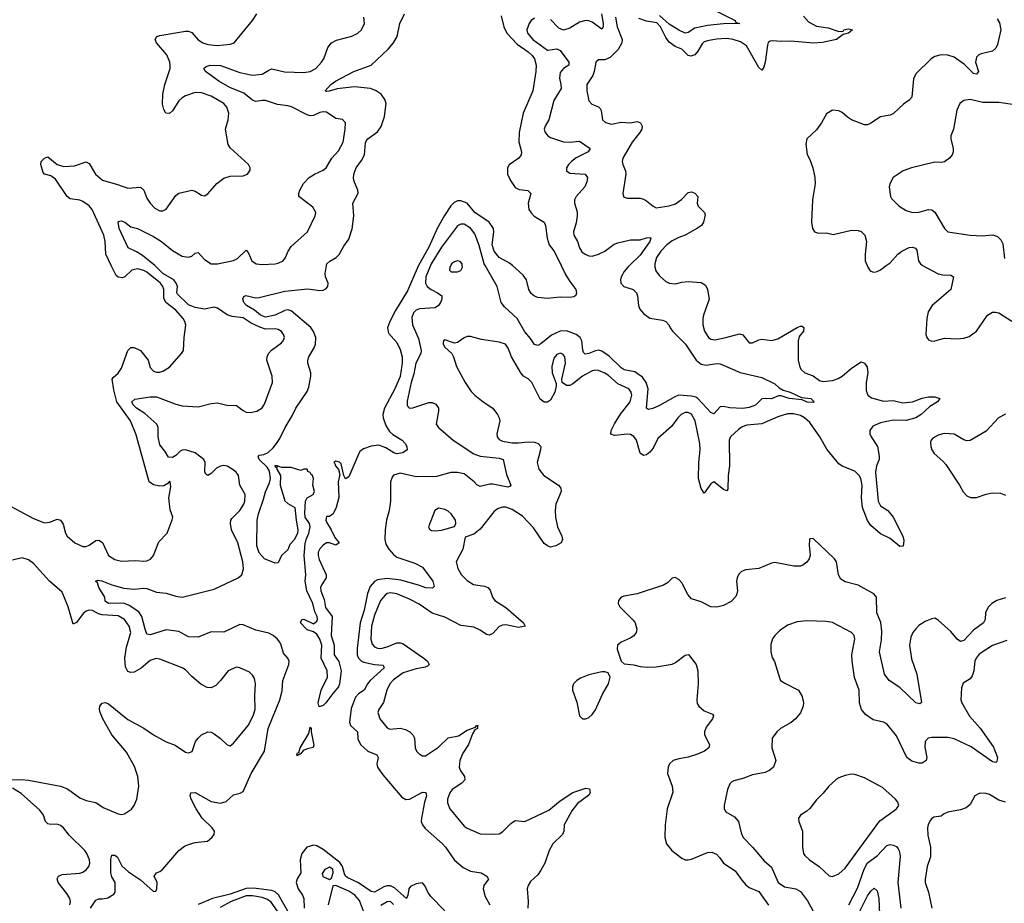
# Model space of a CAD drawing. Header units: inches. Extents: x 2143765 to 2212928, y 878963 to 1017374.
# Tile 165 of 256: x 2171475 to 2177623, y 946020 to 951534. Entities that reach past the tile are written whole.
import ezdxf

# ---------------------------------------------------------------- set-up
doc = ezdxf.new("R2010")
doc.units = ezdxf.units.IN
doc.header["$MEASUREMENT"] = 0
doc.layers.add('C1974', color=7, linetype='Continuous')
doc.layers.add('C1975', color=7, linetype='Continuous')

msp = doc.modelspace()

# ---------------------------------------------------------------- linework, layer by layer
at = {"layer": 'C1974', "color": 5}
for points, elevation in [([(2171390, 948513.4), (2171562, 948422), (2171630, 948393.8), (2171662.6, 948397.4), (2171710, 948417.3), (2171730, 948411.6), (2171746.6, 948386.6), (2171762, 948330), (2171771.5, 948311.5), (2171819.6, 948270), (2171870, 948246.8), (2171890, 948246.5), (2171910, 948255), (2171950, 948284.2), (2171970, 948286), (2171992.1, 948272.1), (2172030, 948189.2), (2172070, 948165.4), (2172110, 948155.4), (2172198.5, 948158.5), (2172250, 948155.3), (2172270, 948157), (2172292.9, 948167.1), (2172310.8, 948189.2), (2172344.7, 948275.3), (2172396.9, 948330), (2172427.5, 948412.5), (2172431.1, 948430), (2172415, 948475), (2172406.2, 948550), (2172418.2, 948618.2), (2172414.5, 948650), (2172410, 948654.5), (2172400, 948640), (2172374.4, 948625.6), (2172350, 948622.4), (2172310.9, 948630.9), (2172283.2, 948650), (2172202.9, 948942.9), (2172167.4, 949030), (2172081.2, 949150), (2172063.3, 949223.3), (2172053.5, 949290), (2172058.9, 949301.1), (2172090, 949329.1), (2172110, 949360.3), (2172149.8, 949470.2), (2172170, 949488.7), (2172190, 949489), (2172230.2, 949470), (2172276.9, 949410), (2172290, 949364), (2172310, 949341.6), (2172330, 949334.9), (2172350, 949334.9), (2172370, 949341.6), (2172410, 949366), (2172486, 949450), (2172498.7, 949470), (2172502.3, 949550), (2172511.8, 949628.2), (2172507, 949650), (2172495.5, 949670), (2172450, 949721.8), (2172388, 949770), (2172375.4, 949795.4), (2172374.5, 949850), (2172369.9, 949869.9), (2172355.2, 949890), (2172270, 949957.5), (2172250, 949969.4), (2172210, 949980.2), (2172176.5, 949970), (2172131.2, 949928.8), (2172116.9, 949923.1), (2172090, 949927.1), (2172077, 949937), (2172047.2, 950000)], 380), ([(2171917, 945990), (2171950, 946039.6), (2171970, 946048), (2171992.8, 946047.2), (2172026, 946054), (2172063.5, 946076.5), (2172071.1, 946090), (2172072.4, 946150), (2172050, 946185.6), (2172044.7, 946210), (2172044.8, 946295.2), (2172050, 946321), (2172070, 946320.7), (2172086.6, 946306.6), (2172114.1, 946254.1), (2172155.6, 946215.6), (2172230, 946166.9), (2172310, 946093.4), (2172324.7, 946095.3), (2172332, 946110), (2172334, 946150), (2172315.1, 946190), (2172329.3, 946210), (2172350, 946217.6), (2172370, 946233), (2172470, 946349.4), (2172504.5, 946375.5), (2172530, 946387), (2172570, 946398.5), (2172647.5, 946407.5), (2172675, 946430), (2172688.9, 946450), (2172690.8, 946470), (2172677.2, 946490), (2172615.4, 946550), (2172576.8, 946610), (2172546.9, 946670), (2172540.7, 946690), (2172544, 946710), (2172570, 946710.3), (2172670, 946654), (2172730, 946644.6), (2172764.5, 946655.5), (2172810, 946695.6), (2172852.1, 946707.9), (2172870, 946718), (2172919.8, 946830), (2173004.2, 946970), (2173027.4, 947110), (2173099.4, 947290), (2173113.6, 947346.4), (2173119.4, 947410), (2173156.1, 947510), (2173157.3, 947530), (2173150, 947549.3), (2173121.5, 947581.5), (2173108.8, 947630), (2173099.8, 947650), (2173082, 947670), (2173058, 947690), (2173030, 947704.7), (2172950, 947724.8), (2172870, 947757.7), (2172850, 947758.7), (2172750, 947711.9), (2172670, 947714.3), (2172590, 947679.6), (2172530, 947681.7), (2172470, 947715.6), (2172390, 947725.9), (2172290, 947695.4), (2172270, 947698.9), (2172257.8, 947730), (2172237.7, 947810), (2172218.3, 947838.3), (2172158, 947878), (2172130, 947889.9), (2172106.9, 947893.1), (2172029.2, 947890), (2172010, 947906), (2172006.2, 947930), (2171969.7, 947990), (2171960.2, 948020.2), (2171948, 948030), (2171964.2, 948035.8), (2171988.1, 948031.9), (2172050, 948006.3), (2172126.5, 947986.5), (2172190, 947979.4), (2172250, 947987.2), (2172270, 947984.2), (2172330, 947961.8), (2172390, 947954.7), (2172450, 947935.5), (2172490, 947930.2), (2172690, 947979.7), (2172839.3, 948050), (2172862, 948070), (2172872.5, 948107.5), (2172868.7, 948150), (2172837, 948270), (2172798.5, 948350), (2172790.8, 948390), (2172793.1, 948410), (2172799.3, 948420.7), (2172850, 948471.6), (2172874.8, 948510), (2172881.2, 948530), (2172882.3, 948570), (2172849.7, 948629.7), (2172841.1, 948690), (2172826.6, 948710), (2172803, 948730), (2172770, 948747.7), (2172750, 948751.6), (2172730, 948747.6), (2172704.8, 948735.2), (2172670, 948702), (2172649.4, 948689.4), (2172638.6, 948698.6), (2172632.1, 948712.1), (2172634, 948770), (2172625.6, 948790), (2172570, 948830.8), (2172510, 948849.4), (2172490, 948848.2), (2172477.7, 948842.3), (2172450, 948814.6), (2172430, 948802), (2172404.6, 948804.6), (2172382.3, 948842.3), (2172350, 948881.2), (2172339.8, 948930), (2172340.5, 948990), (2172330.6, 949010), (2172256.5, 949076.5), (2172205.5, 949110), (2172184.2, 949130), (2172175.4, 949150), (2172194.9, 949165.1), (2172290, 949180.5), (2172330, 949180.5), (2172450, 949134.4), (2172490, 949124.2), (2172590, 949118.2), (2172670, 949139.5), (2172710, 949142.1), (2172768.5, 949128.5), (2172830, 949127.1), (2172870, 949094.4), (2172890, 949085.2), (2172916.8, 949083.2), (2172956, 949090), (2172988.8, 949111.2), (2173004.8, 949135.2), (2173054.2, 949270), (2173052, 949310), (2173018.5, 949410), (2173019.7, 949430), (2173028.9, 949451.1), (2173047.8, 949472.2), (2173110, 949516.4), (2173121.3, 949530), (2173128, 949550), (2173122, 949570), (2173110, 949587.3), (2173090, 949599.8), (2173070, 949604.2), (2173010, 949603.4), (2172974.5, 949614.5), (2172920.5, 949640.5), (2172870, 949672.6), (2172802.5, 949682.5), (2172770, 949692.6), (2172710, 949732.9), (2172690, 949740.7), (2172630, 949728.4), (2172570, 949738.6), (2172530, 949755), (2172461.6, 949821.6), (2172457.4, 949830), (2172459.9, 949870), (2172453.2, 949890), (2172437.7, 949910), (2172369.1, 949949.1), (2172319.8, 949999.9)], 360), ([(2173966, 950000), (2173963.8, 949996.2), (2173897.5, 949842.5), (2173821.4, 949718.6), (2173786.1, 949650), (2173772.9, 949610), (2173778.1, 949578.1), (2173830, 949518.7), (2173850, 949476.4), (2173862.6, 949430), (2173862.5, 949390), (2173850, 949308.3), (2173818, 949230), (2173754.2, 949110), (2173742, 949070), (2173744, 949050), (2173761.8, 949001.7), (2173783.8, 948963.8), (2173805, 948945), (2173863, 948910), (2173882, 948890), (2173893.4, 948870), (2173894.8, 948850), (2173867.3, 948830), (2173830, 948825.6), (2173812.3, 948830), (2173761.3, 948861.3), (2173718, 948878), (2173670, 948871.7), (2173623.1, 948856.9), (2173600.2, 948839.8), (2173592.9, 948827.1), (2173530, 948680.9), (2173510, 948669.5), (2173498.4, 948690), (2173482, 948762), (2173473, 948773), (2173450, 948778.4), (2173437.3, 948770), (2173443.7, 948763.7), (2173446.5, 948750), (2173466.4, 948726.4), (2173475.3, 948695.3), (2173464.6, 948650), (2173468.2, 948551.8), (2173452.4, 948490), (2173433.1, 948450), (2173410, 948433.6), (2173390, 948433.6), (2173387.6, 948410), (2173390, 948397.3), (2173420.5, 948350), (2173443.4, 948303.4), (2173470.8, 948270), (2173450, 948255.3), (2173410, 948269.4), (2173390, 948269.5), (2173370, 948255.6), (2173350, 948231.1), (2173339.6, 948210), (2173338.1, 948190), (2173344.3, 948164.3), (2173388.5, 948070), (2173389.5, 948050), (2173361.6, 948010), (2173353.9, 947990), (2173355.1, 947970), (2173376.2, 947916.2), (2173385.5, 947865.5), (2173427.2, 947810), (2173420.9, 947690), (2173437.9, 947630), (2173438.2, 947570), (2173468.7, 947528.7), (2173483.6, 947470), (2173472.9, 947390), (2173466.2, 947370), (2173430, 947329.6), (2173387.9, 947270), (2173370, 947254), (2173344.9, 947244.9), (2173339.3, 947270), (2173358.5, 947350), (2173396.8, 947430), (2173395, 947470), (2173356.8, 947550), (2173361.7, 947630), (2173350, 947667.6), (2173330, 947699.7), (2173310, 947714.5), (2173270, 947726.6), (2173229.3, 947770.7), (2173238, 947790), (2173250, 947793.4), (2173310, 947763.8), (2173330, 947779.5), (2173334.3, 947790), (2173331.8, 947810), (2173317.9, 947837.9), (2173305.4, 947890), (2173267.2, 947970), (2173258.7, 948030), (2173262.7, 948070), (2173251.2, 948190), (2173257.4, 948262.6), (2173263.1, 948290), (2173281, 948330), (2173289.6, 948370), (2173285.6, 948390), (2173258.4, 948430), (2173255.6, 948455.6), (2173260.5, 948530), (2173270.7, 948549.3), (2173307.6, 948570), (2173315.7, 948590), (2173305.1, 948630), (2173309, 948670), (2173302.7, 948690), (2173295.1, 948695.1), (2173290, 948709), (2173275.3, 948715.3), (2173270, 948728.7), (2173250, 948728.7), (2173230, 948721.2), (2173170, 948739), (2173110, 948739.3), (2173090, 948748), (2173082, 948742), (2173086, 948750), (2173067.5, 948752.5), (2173070, 948744.7), (2173079.8, 948739.8), (2173081, 948730), (2173103.8, 948690), (2173102, 948630), (2173130, 948530.8), (2173150, 948514.4), (2173194, 948490), (2173201.3, 948410), (2173212.7, 948350), (2173210.5, 948330), (2173190.4, 948289.6), (2173161.6, 948258.4), (2173150, 948225.2), (2173110.3, 948189.7), (2173090, 948143.7), (2173070, 948142.4), (2173002.9, 948170), (2172970, 948207.6), (2172956.4, 948250), (2172958.7, 948410), (2172965.4, 948450), (2172998.5, 948541.5), (2173010, 948587.7), (2173036, 948644), (2173042, 948670), (2173036, 948716), (2173020.8, 948740.8), (2172969.6, 948790), (2172964, 948810), (2172970, 948816), (2173000.2, 948819.8), (2173027.2, 948832.8), (2173058, 948862), (2173079.3, 948890), (2173099.7, 948920.3), (2173132, 948990), (2173177.4, 949062.6), (2173200.5, 949110), (2173270, 949213.4), (2173279.8, 949240.2), (2173294, 949310), (2173293, 949330), (2173274.4, 949390), (2173274, 949410), (2173280.6, 949430), (2173314.1, 949485.9), (2173321.9, 949510), (2173323.5, 949550), (2173310, 949587.3), (2173293.1, 949613.1), (2173170, 949717.1), (2173150, 949723.7), (2173130, 949718.5), (2173070.3, 949690), (2173010, 949677.7), (2172979.3, 949690), (2172941.9, 949721.9), (2172892.3, 949750), (2172874, 949770), (2172869, 949791), (2172874, 949806), (2172887.6, 949812.4), (2172950, 949799), (2172970, 949800.2), (2173130, 949839.7), (2173273.6, 949853.6), (2173350, 949844.9), (2173370, 949846.9), (2173386.6, 949853.4), (2173399.6, 949870), (2173401.6, 949890), (2173385.1, 949930), (2173383.6, 949950), (2173391.9, 950000)], 340), ([(2174040.6, 950000), (2174010.7, 949930), (2174009.5, 949890), (2174019.8, 949870), (2174043.6, 949850), (2174084.2, 949830), (2174111.3, 949810), (2174112.1, 949790), (2174102.6, 949770), (2174090, 949749.8), (2174070, 949735.3), (2173970.8, 949729.2), (2173950, 949720.3), (2173935.2, 949704.8), (2173924, 949676), (2173927.4, 949630), (2173965.3, 949545.3), (2173982.9, 949470), (2173980.4, 949450), (2173948, 949390), (2173936.5, 949323.5), (2173919.8, 949270), (2173893.9, 949153.9), (2173894.6, 949130), (2173899.9, 949119.9), (2173910, 949110.4), (2173930, 949111.5), (2174030, 949144.9), (2174050, 949145.5), (2174074.4, 949134.4), (2174090.7, 949110), (2174090.8, 949090), (2174074.8, 949010), (2174090.7, 948990), (2174182, 948910), (2174310, 948825.3), (2174350, 948810.8), (2174470, 948797.2), (2174494, 948790), (2174515.2, 948695.2), (2174543, 948630), (2174538, 948622), (2174523.8, 948616.2), (2174430, 948635.1), (2174410, 948635.3), (2174350, 948620.9), (2174330, 948630.8), (2174313.3, 948650), (2174250, 948700.7), (2174210, 948708.4), (2174167.3, 948707.3), (2174077, 948683), (2174050, 948680.5), (2174010, 948684.1), (2173950, 948680.5), (2173850, 948703.1), (2173810, 948691.5), (2173800.3, 948679.7), (2173790.3, 948649.7), (2173791.1, 948530), (2173781.7, 948470), (2173765, 948410), (2173757.4, 948350), (2173756.3, 948290), (2173761.7, 948261.7), (2173780.1, 948230), (2173810, 948196.1), (2173830, 948180.4), (2173942.7, 948142.7), (2173990, 948118), (2174055.6, 948030), (2174063.5, 947996.5), (2174053.8, 947986.2), (2174011.4, 947988.6), (2173966, 948006), (2173855.6, 948035.6), (2173770, 948045.7), (2173710, 948038.7), (2173690, 948027.5), (2173664.1, 947995.9), (2173646, 947954), (2173626.1, 947850), (2173602.1, 947770), (2173581.8, 947610), (2173583.1, 947570), (2173591.6, 947550), (2173610, 947531.6), (2173624.3, 947524.3), (2173690, 947509.5), (2173744.9, 947504.9), (2173751.1, 947490), (2173663.7, 947410), (2173646.3, 947390), (2173626.5, 947350), (2173590, 947326.8), (2173572.8, 947307.1), (2173544.8, 947235.2), (2173535, 947150), (2173541.9, 947130), (2173583.8, 947090), (2173586.3, 947046.3), (2173603, 947010), (2173649.2, 946969.2), (2173706, 946946), (2173714.3, 946930), (2173705.3, 946890), (2173710.3, 946870), (2173742.2, 946822.2), (2173861.8, 946681.8), (2173887.2, 946667.2), (2173910, 946669.3), (2173990, 946713.1), (2174011.9, 946711.9), (2174015.2, 946690), (2174002.4, 946650), (2173983.5, 946550), (2173983, 946530), (2173989.5, 946510), (2174006.4, 946486.4), (2174115.7, 946390), (2174134.1, 946370), (2174189.6, 946289.6), (2174244.1, 946244.1), (2174290, 946220.2), (2174356, 946210), (2174392.7, 946190), (2174402, 946170), (2174374.4, 946130), (2174370.3, 946110), (2174382.1, 946062.1), (2174410.2, 946010)], 360), ([(2175440.6, 950000), (2175441, 949990), (2175447.2, 949967.2), (2175470, 949935.2), (2175510, 949899.6), (2175530, 949889.1), (2175570, 949886), (2175610, 949896.8), (2175650, 949900.1), (2175730, 949894), (2175757.2, 949877.2), (2175770.2, 949850), (2175780.2, 949790), (2175746, 949690), (2175741.3, 949670), (2175741.3, 949630), (2175751.7, 949590), (2175777.1, 949550), (2175790, 949540.3), (2175816.7, 949536.7), (2175885.2, 949550), (2175970, 949574), (2175990, 949567.4), (2176030, 949516.5), (2176050, 949517.3), (2176090, 949536.5), (2176110, 949540.2), (2176171.2, 949531.2), (2176210, 949541.4), (2176330, 949612.7), (2176350, 949622.4), (2176361.3, 949621.3), (2176372.4, 949612.4), (2176368.9, 949590), (2176342.6, 949557.4), (2176336, 949530), (2176337.2, 949410), (2176346.2, 949366.2), (2176355.3, 949350), (2176378, 949330), (2176430, 949311.2), (2176470, 949282.3), (2176490, 949276), (2176550, 949283.2), (2176585.2, 949294.8), (2176610.5, 949309.5), (2176670, 949359.1), (2176730, 949398.4), (2176750, 949390.5), (2176766.4, 949366.4), (2176771.3, 949330), (2176760.2, 949270), (2176760.4, 949220.4), (2176770.2, 949190.2), (2176794.4, 949174.4), (2176870, 949154.1), (2176930, 949157.1), (2176990, 949143.4), (2177050, 949150.1), (2177110, 949172.4), (2177150, 949180.4), (2177190, 949180.2), (2177221, 949170), (2177207, 949150), (2177159.3, 949120.7), (2177104.8, 949070), (2177070, 949049.6), (2177010, 949033.1), (2176930, 949034.6), (2176850, 949017.6), (2176803.4, 948996.6), (2176784.6, 948970), (2176783.8, 948950), (2176791.8, 948930), (2176831.4, 948870), (2176842.5, 948810), (2176841.7, 948790), (2176825.1, 948750), (2176818.3, 948710), (2176836.1, 948530), (2176850, 948499.2), (2176895.6, 948470), (2176930.2, 948430), (2176990.1, 948310.1), (2176996.4, 948283.6), (2176991.2, 948248.8), (2176970, 948247.1), (2176910, 948297.2), (2176850, 948325.7), (2176790, 948376.4), (2176770, 948409.6), (2176738.6, 948490), (2176731.9, 948550), (2176735.3, 948630), (2176727.1, 948670), (2176716.9, 948690), (2176690, 948716.7), (2176610, 948746.9), (2176590, 948761.6), (2176514.4, 948854.4), (2176471.2, 948931.2), (2176410, 949020.2), (2176376.2, 949050), (2176350, 949063.4), (2176306.3, 949073.7), (2176270, 949075.2), (2176210, 949055.8), (2176110, 949012.5), (2176016.1, 949003.9), (2175987.1, 948992.9), (2175963.2, 948976.7), (2175913.6, 948930), (2175905.1, 948910), (2175907.5, 948750), (2175899.2, 948690), (2175896.5, 948603.5), (2175890, 948593.3), (2175870, 948601.1), (2175810, 948649.7), (2175790, 948638), (2175750, 948578.4), (2175730, 948607.8), (2175714.7, 948670), (2175715.6, 948770), (2175724.4, 948850), (2175721.5, 948890), (2175692.5, 949030), (2175670, 949071.3), (2175650, 949082.4), (2175630, 949082.4), (2175605.6, 949070), (2175585.7, 949050), (2175545.5, 948994.5), (2175460.1, 948919.9), (2175430, 948860.3), (2175410, 948834.3), (2175390, 948818.4), (2175370, 948813.5), (2175348.9, 948828.9), (2175325.7, 948910), (2175310, 948933.8), (2175290, 948944.7), (2175270, 948948.1), (2175190, 948938.6), (2175167.4, 948947.4), (2175169, 948970), (2175188.5, 949011.5), (2175227.2, 949072.8), (2175288, 949150), (2175296.9, 949190), (2175293.4, 949210), (2175279.2, 949230), (2175210, 949260.6), (2175150, 949315), (2175130, 949327.6), (2175090, 949343.9), (2175070, 949347), (2175050, 949343.2), (2174989.7, 949310.3), (2174930, 949260.9), (2174910, 949251.4), (2174890, 949250.9), (2174862.9, 949270), (2174859.7, 949290), (2174883.2, 949390), (2174879.8, 949430), (2174867.6, 949447.6), (2174850, 949452.4), (2174830, 949445.3), (2174810, 949422), (2174797.2, 949370), (2174800.9, 949330), (2174824.5, 949264.5), (2174825.8, 949250), (2174817.6, 949210), (2174790, 949159.8), (2174770, 949147.4), (2174750, 949146.3), (2174725.7, 949165.7), (2174673.2, 949270), (2174650, 949292.5), (2174622, 949310), (2174603.5, 949330), (2174545.8, 949430), (2174525.1, 949485.1), (2174509, 949509), (2174470, 949522), (2174358, 949538), (2174290, 949556.3), (2174270, 949556.3), (2174250, 949548), (2174210, 949519.7), (2174190, 949516.3), (2174130, 949537), (2174120.7, 949530), (2174120.5, 949519.5), (2174120.5, 949510), (2174130, 949491), (2174174, 949450), (2174184.9, 949430), (2174202.4, 949370), (2174256.2, 949270), (2174293.9, 949213.9), (2174316.5, 949190), (2174369.1, 949149.1), (2174429, 949110), (2174459.6, 949070), (2174470.2, 949050), (2174474.2, 949030), (2174454.7, 948950), (2174456.9, 948930), (2174470, 948913.7), (2174490, 948903.2), (2174550, 948893.7), (2174590, 948893), (2174650, 948900.5), (2174690, 948897.1), (2174712, 948890), (2174728.9, 948870), (2174728.1, 948850), (2174706.7, 948770), (2174717.4, 948730), (2174748.7, 948690), (2174838.7, 948630), (2174854.6, 948610), (2174856.9, 948590), (2174823.5, 948510), (2174818.5, 948470), (2174821.4, 948430), (2174833.7, 948370), (2174860.9, 948310), (2174864.9, 948290), (2174855.5, 948270), (2174822.8, 948250), (2174790, 948242.4), (2174770, 948249.6), (2174750, 948264.8), (2174683.3, 948363.3), (2174615.5, 948435.5), (2174550, 948478), (2174510, 948491.9), (2174490, 948492.7), (2174458.7, 948481.3), (2174436.4, 948463.6), (2174350, 948355.1), (2174330, 948337.3), (2174310, 948323.5), (2174255.9, 948304.1), (2174242.6, 948230), (2174201.1, 948150), (2174211.4, 948110), (2174232.3, 948072.3), (2174270, 948034.3), (2174309.4, 948009.4), (2174378, 947998), (2174398.4, 947990), (2174413.7, 947973.7), (2174426.9, 947930), (2174443.1, 947910), (2174510, 947865.4), (2174620.9, 947770), (2174631.7, 947748.3), (2174590, 947741.9), (2174510, 947758.1), (2174490, 947755.8), (2174470, 947747.6), (2174430, 947704.4), (2174406, 947694), (2174390, 947698), (2174350, 947725), (2174310, 947742.9), (2174230, 947753), (2174130, 947804.9), (2174050.3, 947830.3), (2173970, 947887.3), (2173910, 947917.2), (2173830, 947950.9), (2173790, 947957.5), (2173770, 947952.5), (2173756.5, 947943.5), (2173727.8, 947910), (2173690, 947817.7), (2173672.2, 947750), (2173668.1, 947668.1), (2173676.9, 947636.9), (2173690, 947620.6), (2173710, 947612.3), (2173730, 947610.8), (2173770, 947620.7), (2173830, 947645.2), (2173850, 947645.9), (2173870, 947638.1), (2173999.5, 947550), (2174022.3, 947530), (2174033, 947510), (2174021.4, 947498.6), (2174006.8, 947493.2), (2173950, 947483.3), (2173870, 947457.6), (2173810, 947414.6), (2173786.8, 947390), (2173767.3, 947350), (2173747.3, 947272.7), (2173717.7, 947230), (2173711.5, 947210), (2173723.9, 947170), (2173770, 947113.7), (2173787.4, 947107.4), (2173851.7, 947111.7), (2173884.6, 947104.6), (2173910.6, 947090.6), (2173929.5, 947070), (2173939.8, 947050), (2173945.6, 946990), (2173954, 946970), (2173970, 946952.9), (2173990, 946940.7), (2174010, 946939), (2174090, 946994), (2174150, 947051.9), (2174215.7, 947064.3), (2174270, 947100.7), (2174322, 947118), (2174327.8, 947130), (2174338, 947130), (2174334, 947126), (2174334, 947110), (2174317.3, 947102.7), (2174303.1, 947076.9), (2174278.1, 947010), (2174243.3, 946956.7), (2174223.5, 946910), (2174219, 946870), (2174225.4, 946850), (2174251.9, 946810), (2174253.8, 946790), (2174236.9, 946770), (2174175.5, 946730), (2174161.1, 946710), (2174147.6, 946670), (2174146.7, 946646.7), (2174160.9, 946610), (2174250, 946501.1), (2174268.6, 946488.6), (2174350, 946453.4), (2174430, 946450.3), (2174470, 946453.4), (2174490, 946464.9), (2174542.1, 946517.9), (2174570, 946536.9), (2174630.4, 946530.4), (2174779.9, 946600.1), (2174850, 946658.5), (2174930, 946711.5), (2175010, 946738.6), (2175033.9, 946733.9), (2175038, 946710), (2175030, 946694.7), (2174958, 946642), (2174922.4, 946597.6), (2174874.3, 946510), (2174872.9, 946470), (2174864.9, 946450), (2174805, 946390), (2174781.2, 946350), (2174754.9, 946270), (2174730, 946226), (2174710, 946196.9), (2174665, 946155), (2174650.3, 946130), (2174644.9, 946110), (2174651.1, 946031.1), (2174649.2, 945989.2)], 380), ([(2174167.1, 950000), (2174161.7, 949990), (2174159.3, 949970), (2174170, 949961.3), (2174210, 949961.1), (2174230, 949968.4), (2174239.8, 949990), (2174239.1, 950000)], 380), ([(2175283.1, 950000), (2175272.7, 949990), (2175250, 949962.4), (2175231.1, 949930), (2175227.2, 949910), (2175229.5, 949889.5), (2175248.5, 949870), (2175304.9, 949850), (2175326.9, 949830), (2175333.2, 949810), (2175338.6, 949750), (2175348, 949728), (2175370, 949699.6), (2175410, 949672.2), (2175490, 949658.3), (2175510.6, 949650), (2175528.2, 949630), (2175536.4, 949610), (2175551.6, 949590), (2175631.7, 949510), (2175699, 949410), (2175730, 949384.6), (2175761.6, 949378.4), (2175829.1, 949389.1), (2175850, 949386.3), (2175973.2, 949333.2), (2176110, 949300.3), (2176190, 949262.3), (2176217.6, 949237.6), (2176242.9, 949222.9), (2176286.4, 949210), (2176356.7, 949176.7), (2176415.5, 949170), (2176436.3, 949150), (2176430, 949145.1), (2176392.3, 949147.7), (2176361.2, 949161.2), (2176279, 949170), (2176230, 949187.1), (2176213.3, 949186.7), (2176170, 949167.4), (2176130, 949170.7), (2176110, 949167.4), (2176070, 949129), (2176030, 949114.3), (2175990, 949108.5), (2175910, 949111.3), (2175870, 949120.3), (2175850, 949117.7), (2175810, 949074.5), (2175790, 949083), (2175710, 949169.9), (2175697.7, 949177.7), (2175670, 949185.4), (2175590.1, 949189.9), (2175570, 949183.2), (2175470, 949126.5), (2175428, 949108), (2175402, 949102), (2175389.7, 949109.7), (2175399.1, 949230), (2175386.7, 949270), (2175364.1, 949304.1), (2175316.8, 949336.8), (2175250, 949349.4), (2175230, 949361.5), (2175155, 949435), (2175110, 949464.8), (2175090, 949470.8), (2175070, 949468.3), (2175030, 949450.6), (2175006.3, 949446.3), (2174996.5, 949456.5), (2174991.7, 949471.7), (2174985.4, 949530), (2174974.7, 949550), (2174950, 949569.2), (2174890, 949592.5), (2174850, 949590.9), (2174795.2, 949564.8), (2174730, 949512.1), (2174710, 949501.1), (2174690, 949507.6), (2174665.2, 949545.2), (2174630, 949585.4), (2174580.6, 949670), (2174502.8, 949742.8), (2174481.1, 949770), (2174456.1, 949870), (2174382, 950000)], 360), ([(2174856.4, 950000), (2174883.2, 949943.2), (2174910, 949899.5), (2174948.2, 949850), (2174953, 949827), (2174947.7, 949812.3), (2174936.3, 949803.7), (2174910, 949799.3), (2174850, 949802.4), (2174770, 949795.1), (2174710, 949801.3), (2174690, 949808), (2174670, 949825.1), (2174654.7, 949850), (2174639.7, 949910), (2174620, 949940), (2174551.4, 950000)], 340), ([(2176766.7, 950000), (2176770.5, 949990), (2176786.7, 949966.7), (2176800.3, 949960.3), (2176810, 949957.6), (2176830, 949962.6), (2176850, 949974), (2176885.9, 950000)], 420), ([(2177112.1, 950000), (2177210, 949948.4), (2177238.7, 949941.3), (2177290, 949940.7), (2177306, 949930), (2177290.3, 949850), (2177172.7, 949750), (2177148.3, 949711.7), (2177140.5, 949670), (2177133.7, 949570), (2177139.3, 949550), (2177150, 949535.8), (2177170, 949528.7), (2177190, 949530.2), (2177250, 949546.1), (2177330, 949542.6), (2177370, 949545.5), (2177404.1, 949555.9), (2177450.5, 949590), (2177517.7, 949690), (2177550, 949707.9), (2177568.9, 949708.9), (2177590, 949703.7), (2177670, 949651.8)], 420), ([(2177630, 949071.3), (2177587.5, 949050), (2177510, 948965.6), (2177410, 948908.7), (2177390, 948906), (2177370, 948912.3), (2177310, 948947.6), (2177248.7, 948951.3), (2177210, 948940.7), (2177178, 948922), (2177166, 948910), (2177162.2, 948897.8), (2177163.6, 948870), (2177170.2, 948850), (2177185.9, 948825.9), (2177239.1, 948779.1), (2177257.5, 948757.5), (2177343.2, 948630), (2177366.8, 948586.8), (2177390, 948562), (2177411.5, 948551.5), (2177450, 948551.3), (2177510, 948572.6), (2177550, 948581.3), (2177599, 948579), (2177630, 948566.7)], 420), ([(2177630, 947926), (2177576.5, 947910), (2177544.7, 947890), (2177523.6, 947870), (2177506.3, 947833.7), (2177503.2, 947790), (2177494, 947770), (2177430, 947725), (2177370, 947659.8), (2177350, 947653.5), (2177330, 947667.3), (2177290, 947716.4), (2177210, 947787.6), (2177190, 947798.7), (2177170, 947795.8), (2177130, 947778.2), (2177090, 947752.7), (2177070, 947732.8), (2177052.8, 947710), (2177039.3, 947680.7), (2177030.7, 947630), (2177044.8, 947544.8), (2177077.3, 947450), (2177107.1, 947272.9), (2177096.5, 947263.5), (2177070, 947269.7), (2176970, 947365.5), (2176904.2, 947410), (2176875.1, 947450), (2176844.5, 947590), (2176856.6, 947663.4), (2176857.7, 947717.7), (2176851.4, 947771.4), (2176827.1, 947832.9), (2176825.1, 947930), (2176809.3, 947950), (2176710, 948005.4), (2176630, 948025.5), (2176602.3, 948042.3), (2176588.9, 948070), (2176575.6, 948150), (2176563.1, 948170), (2176430, 948296), (2176410, 948294), (2176407.3, 948290), (2176405.1, 948254.9), (2176410.3, 948190), (2176405.3, 948170), (2176391, 948149), (2176364.9, 948130), (2176350, 948124.5), (2176310, 948124.4), (2176190, 948147.3), (2176170, 948143.1), (2176090, 948108.4), (2176010, 948100.5), (2175982, 948090), (2175965.3, 948074.7), (2175954.9, 948050), (2175951.8, 948030), (2175956.9, 947970), (2175954.2, 947950), (2175946.1, 947933.9), (2175916.9, 947903.1), (2175870, 947878), (2175828.7, 947868.7), (2175790, 947869.8), (2175730, 947900.7), (2175670, 947920.4), (2175646.8, 947946.8), (2175610, 948019.5), (2175590, 948039.6), (2175568.1, 948051.9), (2175550, 948049.3), (2175520.6, 948019.4), (2175495.1, 948004.9), (2175330, 947950.9), (2175250, 947937.4), (2175230.8, 947930), (2175213.4, 947910), (2175213, 947890), (2175221.6, 947870), (2175306.8, 947786.8), (2175318.9, 947770), (2175328.9, 947730), (2175324.2, 947710), (2175310, 947689.6), (2175286.5, 947673.5), (2175230.7, 947650), (2175208.4, 947630), (2175206.6, 947606.6), (2175230.5, 947530.5), (2175250, 947514.8), (2175310, 947508), (2175350, 947498), (2175392.8, 947492.8), (2175450, 947494.4), (2175550, 947511.5), (2175570, 947521.8), (2175630, 947568.1), (2175651.9, 947571.9), (2175700.3, 947510), (2175710.2, 947470.2), (2175711.5, 947390), (2175702.6, 947290), (2175706.3, 947266.3), (2175716.3, 947250), (2175750, 947221.6), (2175801, 947201), (2175806.8, 947190), (2175800.5, 947170), (2175762, 947118), (2175750.3, 947090), (2175750.4, 947070), (2175782.4, 947010), (2175778.4, 946990), (2175750.4, 946970), (2175708.2, 946950), (2175650, 946932), (2175590, 946922), (2175556.4, 946910), (2175533.7, 946890), (2175523.7, 946870), (2175519.5, 946830), (2175550.3, 946750), (2175553.4, 946713.4), (2175518.9, 946610), (2175506.5, 946510), (2175503.1, 946430), (2175514.9, 946390), (2175547.7, 946350), (2175610, 946302), (2175631.5, 946291.5), (2175650, 946290.2), (2175670, 946295.8), (2175770, 946337.7), (2175797.8, 946337.8), (2175825.6, 946325.6), (2175845.9, 946305.9), (2175870.9, 946270.9), (2175942.7, 946222.7), (2175984, 946164), (2176010, 946135.9), (2176030, 946119.2), (2176090, 946093.4), (2176150, 946008.3)], 420), ([(2171422, 946790), (2171486.8, 946793.2), (2171530.9, 946789.1), (2171730, 946751.5), (2171774.8, 946734.8), (2171850, 946678), (2171890, 946661.7), (2171950, 946648.7), (2171997.4, 946617.4), (2172090, 946577.3), (2172110, 946573.1), (2172130, 946577), (2172173.1, 946606.9), (2172190.8, 946629.2), (2172206.6, 946670), (2172218.7, 946750), (2172212.7, 946810), (2172193.1, 946873.1), (2172143, 946963), (2172049.8, 947070), (2171993.7, 947170), (2171976.9, 947210), (2171973.3, 947230), (2171976.2, 947250), (2171990, 947267.7), (2172010, 947273.1), (2172030, 947264.4), (2172150, 947166.9), (2172250, 947112.9), (2172310, 947070.2), (2172390, 947028), (2172445.7, 947005.7), (2172510, 946962), (2172530, 946958.8), (2172552.5, 946967.5), (2172573.2, 947030), (2172589.2, 947050), (2172610, 947070.6), (2172650, 947090.6), (2172670, 947087.3), (2172690, 947077.3), (2172730, 947048), (2172770, 947008), (2172790, 947003), (2172810, 947019.1), (2172902.9, 947130), (2172934.1, 947190), (2172945.4, 947230), (2172942.8, 947317.2), (2172948.7, 947390), (2172941.8, 947421.8), (2172930, 947442.9), (2172910, 947461.3), (2172850, 947489.5), (2172830, 947494), (2172776, 947470), (2172730, 947409.2), (2172700.4, 947379.6), (2172670, 947363.7), (2172645.8, 947365.8), (2172606.2, 947386.2), (2172550, 947434.5), (2172510, 947477), (2172490, 947489.4), (2172350, 947544.2), (2172327.5, 947547.5), (2172290, 947534.7), (2172233.1, 947486.9), (2172190, 947462.7), (2172170, 947460.9), (2172150, 947466), (2172135.5, 947495.5), (2172132.3, 947550), (2172142.9, 947617.1), (2172169.1, 947710), (2172159.9, 947750), (2172130.6, 947790), (2172090, 947812.7), (2171990, 947819.9), (2171966.8, 947826.8), (2171930, 947846.5), (2171910, 947849.8), (2171890, 947843.8), (2171871.3, 947828.7), (2171830, 947771.6), (2171810, 947760.9), (2171777.2, 947870), (2171740.6, 947960.6), (2171660.5, 948030), (2171561, 948141), (2171530, 948162.3), (2171490, 948175), (2171430, 948162)], 380), ([(2177640, 947660), (2177550, 947629), (2177466.3, 947573.7), (2177447.1, 947550), (2177439.8, 947530), (2177432.6, 947470), (2177421.7, 947438.3), (2177410, 947421.3), (2177366.1, 947393.9), (2177355.8, 947364.2), (2177351.6, 947290), (2177357.3, 947270), (2177407, 947187), (2177473, 947113), (2177555, 946995), (2177580.2, 946930), (2177576, 946904), (2177570, 946898), (2177550, 946901.8), (2177416.4, 946996.4), (2177310, 947045.9), (2177270, 947054.9), (2177170, 947055.3), (2177148, 947050), (2177128.9, 947030), (2177126.3, 946993.7), (2177139.5, 946930), (2177134.9, 946910), (2177110, 946893.6), (2177090, 946894.3), (2177046.9, 946906.9), (2177015.4, 946930), (2176950, 947065.4), (2176890, 947138.9), (2176870, 947149.7), (2176804.4, 947164.4), (2176757.4, 947197.4), (2176731.3, 947230), (2176719.7, 947270), (2176717.4, 947350), (2176688.8, 947428.8), (2176673.3, 947530), (2176670.9, 947570), (2176689.5, 947670), (2176686.6, 947690), (2176669.7, 947709.7), (2176550, 947771.1), (2176510, 947778.3), (2176390, 947783.5), (2176330, 947776.9), (2176270, 947755.6), (2176220.6, 947719.4), (2176190.6, 947690), (2176176.3, 947670), (2176165.8, 947634.2), (2176164.9, 947590), (2176172.8, 947552.8), (2176187.9, 947527.9), (2176221.4, 947421.4), (2176226, 947410), (2176252.8, 947392.8), (2176338, 947350), (2176360.4, 947310), (2176370.5, 947270), (2176368.4, 947250), (2176351.7, 947208.3), (2176319.1, 947170), (2176292.5, 947147.5), (2176226, 947110), (2176203.8, 947090), (2176173.4, 947050), (2176172.4, 946990), (2176197.1, 946910), (2176183, 946870), (2176159.1, 946850), (2176130, 946836.9), (2176050, 946821.4), (2175990, 946798.3), (2175935.3, 946784.7), (2175922.9, 946777.1), (2175910, 946765.2), (2175894.4, 946730), (2175874.4, 946630), (2175874.9, 946610), (2175884.9, 946590), (2175938.9, 946558.9), (2175964.6, 946530), (2175980.2, 946460.2), (2175993.4, 946430), (2176050.9, 946370.9), (2176123.8, 946283.8), (2176170, 946244.2), (2176211.6, 946150), (2176250, 946122.9), (2176322, 946110), (2176350, 946093.4), (2176394.4, 946034.4), (2176429.2, 945970)], 440), ([(2171788.8, 946010), (2171791.6, 946030), (2171787.8, 946050), (2171770, 946081.7), (2171715.1, 946150), (2171708.4, 946171.6), (2171718, 946190), (2171740.5, 946199.5), (2171850, 946207.3), (2171870, 946214), (2171890, 946228.9), (2171906.9, 946250), (2171912.5, 946270), (2171910.6, 946290), (2171895, 946330), (2171882.8, 946350), (2171785.2, 946445.2), (2171748, 946490), (2171730, 946505.2), (2171710, 946513.3), (2171670, 946510.6), (2171650, 946515.1), (2171637.1, 946530), (2171624.8, 946570), (2171600.7, 946600.7), (2171484.6, 946704.6), (2171430, 946738.2)], 380), ([(2177630, 946651.5), (2177590, 946664.2), (2177530, 946698.7), (2177510, 946705.6), (2177470, 946707), (2177438.8, 946690), (2177410, 946635.3), (2177384.5, 946615.5), (2177350, 946602.7), (2177270, 946587.6), (2177243.9, 946576.1), (2177230, 946563.7), (2177183.5, 946556.5), (2177170, 946549), (2177162, 946538), (2177148.5, 946511.5), (2177144.4, 946490), (2177145.7, 946445.7), (2177163, 946370), (2177162.3, 946310), (2177140.8, 946250), (2177128.2, 946168.2), (2177129.3, 946149.3), (2177150.2, 946090), (2177170.2, 945990)], 460), ([(2174130, 945972), (2174042.6, 946062.6), (2174022.9, 946090), (2174007.5, 946127.5), (2173990, 946147.3), (2173950, 946141.7), (2173914.9, 946125.1), (2173905.2, 946110), (2173899.3, 946070), (2173890, 946049.7), (2173816.5, 946116.5), (2173790, 946128.1), (2173770, 946128.2), (2173750, 946121.8), (2173690, 946088.7), (2173670, 946094.1), (2173590, 946146.9), (2173520.7, 946180.7), (2173510.3, 946190), (2173504.2, 946204.2), (2173491.9, 946250), (2173474.1, 946274.1), (2173370, 946354.6), (2173330, 946379.3), (2173310, 946383.4), (2173267.9, 946370), (2173236.2, 946330), (2173227.1, 946290), (2173231, 946210), (2173207.3, 946172.7), (2173201.6, 946150), (2173214.3, 946110), (2173241, 946070), (2173248.6, 946050), (2173250.7, 945990)], 360), ([(2176652.6, 946010), (2176705.9, 946114.1), (2176747.7, 946232.3), (2176770, 946272.2), (2176830, 946316.5), (2176890, 946380.2), (2176910, 946386.8), (2176930, 946382.9), (2176950, 946373.4), (2176960.5, 946360.5), (2176967.8, 946347.8), (2176973.1, 946313.1), (2176957.5, 946150), (2176976.5, 945990)], 440), ([(2173621.5, 945970), (2173597, 946037), (2173567.2, 946070), (2173530, 946095.3), (2173450, 946129.7), (2173430.4, 946129.6), (2173401.3, 946010)], 380), ([(2173149.2, 945970), (2173091.5, 946071.5), (2173070.2, 946090.2), (2173050, 946099.1), (2172934.3, 946114.3), (2172890, 946111.7), (2172790, 946076.4), (2172679, 946050), (2172590, 946011.8)], 360), ([(2173099.9, 945950), (2173045.7, 946025.7), (2173022.6, 946042.6), (2172990, 946056.1), (2172930, 946066.6), (2172890, 946065.8), (2172796.8, 946030), (2172726.7, 945993.3)], 380), ([(2176722.1, 945970), (2176770, 946065.5), (2176790, 946096), (2176810, 946114), (2176830, 946097.3), (2176840.1, 946050), (2176847.5, 945852.5)], 420), ([(2173810, 946011.6), (2173790, 946029.9), (2173770, 946028.7), (2173730, 946006)], 380)]:
    msp.add_lwpolyline(points, dxfattribs=dict(at, elevation=elevation))
for points, elevation in [([(2174090, 948486), (2174068, 948470), (2174027.3, 948370), (2174034, 948354), (2174047, 948347), (2174070, 948343.7), (2174110, 948348.7), (2174189.3, 948370.7), (2174199.3, 948390), (2174197, 948410), (2174169.6, 948449.6), (2174150, 948466.6), (2174130, 948477)], 380), ([(2175130, 947463.7), (2175110, 947463.6), (2175030, 947445.7), (2174976.3, 947423.7), (2174954, 947410), (2174934, 947390), (2174927.7, 947370), (2174927.7, 947350), (2174955.1, 947275.1), (2174970.4, 947190.4), (2174990, 947170.6), (2175010, 947170.4), (2175030, 947178.4), (2175050, 947197.1), (2175070, 947228), (2175114.2, 947325.8), (2175152.8, 947390), (2175162, 947430), (2175150, 947457.2)], 420), ([(2173230, 946952.7), (2173224.7, 946955.3), (2173226, 946950), (2173214.6, 946945.4), (2173210, 946937.2), (2173205.4, 946950), (2173210, 946958), (2173218.7, 946961.3), (2173226.6, 946990), (2173279.7, 947080.3), (2173290, 947118.8), (2173296.3, 947110), (2173294.9, 947090), (2173312.7, 947007.3), (2173308.4, 946991.6), (2173270, 946984.6), (2173245.9, 946974.2)], 340), ([(2176670, 946825.1), (2176630, 946816.9), (2176590, 946802.9), (2176570.7, 946790), (2176527.3, 946750), (2176492.9, 946707.1), (2176450, 946665.6), (2176410, 946611.8), (2176390, 946593.6), (2176351, 946570), (2176338.8, 946550), (2176340.7, 946530), (2176362.4, 946470), (2176363.6, 946370), (2176370.3, 946330.3), (2176377.3, 946317.3), (2176406, 946290), (2176466.7, 946250), (2176530, 946190.4), (2176550, 946186.4), (2176590, 946202.6), (2176630, 946238), (2176845.9, 946534.1), (2176949.6, 946610), (2176964.5, 946630), (2176959.5, 946650), (2176942.9, 946670), (2176861.8, 946741.8), (2176750, 946802.9), (2176690, 946824.5)], 460), ([(2173410, 946246), (2173379.7, 946230), (2173364.8, 946204.8), (2173367.3, 946187.3), (2173410, 946168), (2173422.7, 946177.3), (2173433.1, 946210), (2173430, 946232.8)], 380)]:
    msp.add_lwpolyline(points, close=True, dxfattribs=dict(at, elevation=elevation))
at = {"layer": 'C1975', "color": 5}
for points, elevation in [([(2175814, 951594), (2175942, 951530), (2175943.4, 951523.4), (2175955.2, 951515.2), (2175972, 951510), (2175870.8, 951509.2), (2175770, 951497.3), (2175690, 951480.8), (2175650, 951453.5), (2175630, 951450.6), (2175590, 951468.7), (2175530, 951506.4), (2175470, 951560.3)], 360), ([(2172047.2, 950000), (2172014.1, 950070), (2172009.9, 950150), (2171999.7, 950190), (2171927.1, 950350), (2171910, 950373.2), (2171870, 950399.9), (2171850, 950407.5), (2171790, 950416.8), (2171770.9, 950430.9), (2171699.4, 950539.4), (2171670, 950559.8), (2171629.8, 950569.8), (2171621, 950581), (2171606.6, 950630), (2171609.4, 950650), (2171630, 950670.8), (2171650, 950677.3), (2171709.5, 950629.5), (2171750, 950617), (2171817.1, 950622.9), (2171890, 950646.5), (2171910, 950636.9), (2171949.3, 950570), (2171992.1, 950532.1), (2172086.1, 950506.1), (2172150, 950482.5), (2172230, 950488.8), (2172250.3, 950470), (2172270, 950420.7), (2172290, 950388), (2172318.6, 950358.5), (2172350, 950341.6), (2172370, 950340.5), (2172390, 950350.7), (2172450, 950436.3), (2172470, 950452.4), (2172550, 950470.7), (2172570, 950464.9), (2172610, 950439.1), (2172630, 950435.5), (2172650, 950448.2), (2172707.3, 950512.7), (2172750, 950545.5), (2172790, 950556.5), (2172870, 950560.4), (2172897.2, 950570), (2172914.6, 950594.6), (2172915.3, 950610), (2172904, 950630), (2172790, 950734), (2172776.2, 950756.2), (2172759.7, 950850), (2172776.5, 950910), (2172780.2, 950950), (2172768.2, 950988.2), (2172749.8, 951010), (2172670, 951056.4), (2172610, 951077.7), (2172570, 951079.3), (2172510, 951058.8), (2172490, 951046.8), (2172470, 951027.3), (2172430, 950965.7), (2172410, 950948.2), (2172387.3, 950950), (2172374.3, 950974.3), (2172367.8, 951007.8), (2172369.3, 951070), (2172381.3, 951130), (2172414.9, 951230), (2172415.6, 951250), (2172412.6, 951270), (2172394.5, 951314.5), (2172328.7, 951390), (2172321, 951410), (2172331.8, 951428.2), (2172350, 951436), (2172510, 951462.9), (2172530, 951462), (2172550, 951454.4), (2172590, 951409.3), (2172619.5, 951390), (2172650, 951379.2), (2172710, 951373.9), (2172790, 951381.5), (2172815.1, 951390), (2172929.5, 951530), (2172956, 951570)], 380), ([(2172319.8, 949999.9), (2172241.6, 950061.6), (2172205.6, 950085.6), (2172152.4, 950110), (2172097.4, 950230), (2172090, 950274), (2172110, 950279.1), (2172130.8, 950270), (2172170, 950241.6), (2172210, 950231.5), (2172310, 950180.7), (2172360.9, 950150), (2172430, 950092.9), (2172490, 950059), (2172530, 950052.1), (2172550, 950057.7), (2172570, 950076.9), (2172590, 950081.5), (2172630, 950037.3), (2172670, 950009.4), (2172710, 950010.2), (2172810, 950031.9), (2172835.3, 950044.7), (2172890, 950094.9), (2172901.5, 950081.5), (2172925.2, 950030), (2172950.9, 950010.9), (2172990, 950005.6), (2173070, 950011.3), (2173090, 950014.7), (2173120.5, 950030), (2173135.4, 950050), (2173151.8, 950090), (2173170, 950119), (2173271.5, 950210), (2173320.7, 950310), (2173325.1, 950330), (2173305.1, 950365.1), (2173219.3, 950430), (2173218, 950450), (2173224.5, 950470), (2173248.2, 950511.8), (2173283.7, 950550), (2173315.1, 950570), (2173370, 950595.2), (2173388.2, 950610), (2173425.3, 950670), (2173465, 950715), (2173494.2, 950770), (2173508.4, 950850), (2173509.4, 950890), (2173490, 950912), (2173450, 950918.4), (2173390, 950956.3), (2173370, 950959.7), (2173350, 950955.4), (2173310, 950936.9), (2173290, 950934.3), (2173270, 950939.7), (2173172, 950990), (2173150, 950997), (2173084.4, 951004.4), (2173010, 951028.8), (2172990, 951030.7), (2172950, 951024.1), (2172930, 951031.6), (2172875.7, 951075.7), (2172788.2, 951110), (2172719.7, 951150), (2172635.6, 951210), (2172624.2, 951230), (2172638.9, 951241.1), (2172664, 951250), (2172728.2, 951248.2), (2172850, 951205.3), (2172930, 951188.5), (2172990, 951195), (2173030, 951219.7), (2173050, 951226.4), (2173127.8, 951207.8), (2173250, 951204.3), (2173290, 951210.3), (2173323.6, 951230), (2173360.7, 951270), (2173374, 951290), (2173399.3, 951360.7), (2173422.7, 951390), (2173452.8, 951407.2), (2173550, 951430.3), (2173587, 951450), (2173609.6, 951470), (2173628.3, 951510), (2173623.5, 951550)], 360), ([(2173391.9, 950000), (2173393.6, 950010), (2173412.1, 950027.9), (2173452.3, 950050), (2173470, 950067.7), (2173498.9, 950121.1), (2173530, 950165.3), (2173551.8, 950228.2), (2173561.3, 950310), (2173555.8, 950390), (2173587.8, 950452.2), (2173587.5, 950470), (2173561.3, 950530), (2173558.8, 950550), (2173563.1, 950576.9), (2173577.3, 950610), (2173610, 950654.4), (2173629, 950690), (2173634.3, 950765.7), (2173640.6, 950779.4), (2173650, 950791.3), (2173710, 950835), (2173733.2, 950866.9), (2173752.2, 950930), (2173764.2, 951010), (2173756, 951036), (2173731.5, 951070), (2173701.6, 951090), (2173665.4, 951105.4), (2173565.8, 951114.2), (2173457.2, 951102.8), (2173407.3, 951087.3), (2173390, 951086), (2173383.7, 951090), (2173418.7, 951130), (2173447.8, 951150), (2173561.1, 951210), (2173670, 951250.7), (2173776.8, 951350), (2173809.8, 951390), (2173831.6, 951430), (2173849, 951510), (2173878.7, 951570)], 340), ([(2174482.4, 951557.6), (2174498.3, 951490), (2174517.8, 951450), (2174580.8, 951380.8), (2174650, 951334.2), (2174675.7, 951310), (2174688.8, 951290), (2174699.4, 951250), (2174698, 951210), (2174679.2, 951090), (2174618.9, 950950), (2174595, 950830), (2174591, 950771), (2174608.7, 950710), (2174606.7, 950690), (2174592.4, 950670), (2174531.2, 950628.8), (2174522, 950610), (2174522, 950570), (2174540.2, 950530), (2174570, 950486.5), (2174593.7, 950473.7), (2174648.9, 950468.9), (2174666.7, 950450), (2174651.1, 950390), (2174654.4, 950350), (2174668.1, 950328.1), (2174688.7, 950308.7), (2174750.3, 950270), (2174759, 950250), (2174768.4, 950170), (2174781.7, 950130), (2174810, 950092.2), (2174830, 950055.9), (2174856.4, 950000)], 340), ([(2174690, 951542.6), (2174670, 951528), (2174655.6, 951510), (2174641.6, 951470), (2174646.7, 951450), (2174679.3, 951410), (2174770, 951344), (2174830, 951351.6), (2174850, 951342.5), (2174904.9, 951270), (2174904.2, 951250), (2174870, 951229.8), (2174850, 951203.6), (2174845.5, 951170), (2174855.1, 951130), (2174855.5, 951104.5), (2174810.2, 951030), (2174779.3, 950910), (2174755.6, 950870), (2174751.2, 950850), (2174756.9, 950830), (2174772.9, 950810), (2174790, 950798.9), (2174870, 950772.8), (2174910.6, 950769.4), (2174970, 950776.5), (2175037.3, 950730), (2175024.9, 950710), (2174950, 950671.6), (2174920.9, 950650), (2174901.3, 950630), (2174888.9, 950608.9), (2174888.8, 950590), (2174910, 950575.6), (2175006, 950570), (2175020.2, 950550), (2175017.5, 950522.5), (2175004, 950490), (2174949.4, 950430.6), (2174939.6, 950410), (2174939.1, 950390), (2174955.5, 950335.5), (2174957.1, 950310), (2174950, 950266), (2174932.4, 950210), (2174934.9, 950190), (2174957.3, 950150), (2174970.3, 950110), (2174986.3, 950086.3), (2175005.5, 950070), (2175030, 950060.2), (2175050, 950058.8), (2175090, 950070.2), (2175129.7, 950090), (2175187.2, 950132.9), (2175210, 950142.2), (2175290, 950160.6), (2175350, 950159.3), (2175390, 950173.7), (2175413.8, 950173.8), (2175416.4, 950170), (2175410.9, 950150), (2175350, 950064), (2175283.1, 950000)], 360), ([(2175108.9, 951570), (2175119.2, 951510), (2175118.8, 951490), (2175110, 951474.7), (2175050, 951519.1), (2175030, 951527.7), (2175010, 951529.8), (2174970, 951518), (2174910, 951481.1), (2174870, 951468.4), (2174841.4, 951481.4), (2174790, 951536.2)], 360), ([(2175196.1, 951550), (2175206.5, 951490), (2175236.4, 951410), (2175236.1, 951390), (2175211.8, 951348.2), (2175161.9, 951298.1), (2175130, 951284.5), (2175090, 951282.9), (2175073.4, 951270), (2175062.6, 951210), (2175053.9, 951186.1), (2175015.8, 951130), (2175015.8, 951090), (2175030, 951026.8), (2175047.2, 951007.2), (2175090, 950990.4), (2175099.9, 950979.9), (2175106.7, 950966.7), (2175114, 950910), (2175132.3, 950892.3), (2175170, 950882.6), (2175230, 950895), (2175290, 950890.2), (2175330, 950897.8), (2175350.7, 950890.7), (2175361.6, 950870), (2175359, 950850), (2175347.3, 950830), (2175299.5, 950770), (2175240.7, 950670), (2175238.2, 950650), (2175242.2, 950630), (2175258, 950590), (2175260.8, 950570), (2175242, 950450), (2175247.5, 950427.5), (2175270, 950420.7), (2175350, 950420.3), (2175370, 950414.9), (2175390, 950404.6), (2175430, 950370.3), (2175450, 950360.9), (2175530, 950372), (2175570, 950384.2), (2175608.6, 950411.4), (2175650, 950454.9), (2175670, 950459), (2175690, 950451.2), (2175708.9, 950430), (2175706.5, 950390), (2175711.6, 950370), (2175751, 950331), (2175755.3, 950315.3), (2175746, 950270), (2175732, 950250), (2175707.2, 950232.8), (2175630, 950189.9), (2175590, 950175.8), (2175550, 950154.6), (2175515.9, 950130), (2175479, 950090), (2175451.7, 950050), (2175440.2, 950010), (2175440.6, 950000)], 380), ([(2176370, 951556.5), (2176400.1, 951520.1), (2176450, 951494.4), (2176522.5, 951482.5), (2176590, 951460.2), (2176616.6, 951463.4), (2176622, 951470), (2176650, 951476.6), (2176676.4, 951470), (2176650.7, 951450), (2176617.6, 951442.4), (2176574.6, 951410), (2176489.1, 951390.9), (2176432.1, 951387.9), (2176290, 951400.8), (2176230, 951397.9), (2176176.9, 951403.1), (2176160.9, 951399.1), (2176149, 951391), (2176144.1, 951375.9), (2176130, 951269.2), (2176121.2, 951238.8), (2176110, 951219.5), (2176090, 951236.3), (2176014, 951370), (2175975.6, 951395.6), (2175930, 951410.9), (2175890, 951416.3), (2175826.7, 951413.3), (2175770, 951402), (2175750, 951395.2), (2175736.2, 951383.8), (2175710, 951337.5), (2175690, 951314.2), (2175665.9, 951305.9), (2175650, 951311.4), (2175610, 951349.9), (2175567.6, 951367.6), (2175530, 951394.4), (2175510, 951423.2), (2175477, 951490), (2175454.7, 951514.7), (2175390, 951525.5), (2175340.6, 951540.6)], 380), ([(2177579.3, 951539.3), (2177593.8, 951513.8), (2177600.7, 951470), (2177579.8, 951380.2), (2177570, 951356), (2177550, 951337.3), (2177479.1, 951320.9), (2177465.1, 951314.9), (2177450, 951300.9), (2177443.9, 951270), (2177461.7, 951210), (2177450, 951193.6), (2177430, 951198.2), (2177375.4, 951255.4), (2177310, 951300.6), (2177270, 951312.2), (2177230, 951315.5), (2177190, 951304.8), (2177166.7, 951290), (2177070, 951197), (2177055.4, 951164.6), (2177045.3, 951050), (2177029.2, 951030.8), (2176993.5, 951006.5), (2176931.9, 950948.1), (2176910, 950937.7), (2176850, 950928.2), (2176790, 950888), (2176770, 950878.9), (2176750, 950877.4), (2176670, 950909.7), (2176644.9, 950924.9), (2176610, 950955.6), (2176590, 950965.6), (2176550, 950969.6), (2176513.1, 950946.9), (2176481.3, 950890), (2176450, 950846.6), (2176390.8, 950790), (2176383, 950757), (2176393.2, 950693.2), (2176410, 950662), (2176428.4, 950610), (2176440.3, 950550), (2176441.3, 950510), (2176426.4, 950410), (2176418.8, 950270), (2176426, 950230), (2176438, 950210), (2176462.4, 950202.4), (2176510, 950203.8), (2176554, 950194), (2176670, 950220.2), (2176710, 950218.9), (2176730, 950211.7), (2176752.1, 950190), (2176762.6, 950150), (2176754.3, 950070), (2176755.3, 950030), (2176766.7, 950000)], 420), ([(2177690, 951002.6), (2177590, 951017.4), (2177490, 951017.6), (2177410, 951036.3), (2177370, 951029.4), (2177344.9, 951010), (2177326.4, 950970), (2177306.7, 950850), (2177290.4, 950810), (2177288.5, 950790), (2177303.8, 950730), (2177304.4, 950710), (2177298, 950690), (2177281.6, 950670), (2177250, 950647.8), (2177230, 950643), (2177190, 950644.2), (2177044.7, 950610), (2176991, 950590), (2176930, 950549.2), (2176907.7, 950510), (2176904.9, 950490), (2176913.4, 950430), (2176918.8, 950418.8), (2176967.3, 950370), (2177010, 950343.8), (2177050.4, 950330.4), (2177090, 950332.4), (2177150, 950350.4), (2177170, 950348.4), (2177190, 950333.4), (2177250, 950230.5), (2177270.3, 950210.3), (2177410.2, 950190.2), (2177484.3, 950184.3), (2177551.3, 950191.3), (2177580.6, 950180.6), (2177600.9, 950160.9), (2177614.7, 950134.7), (2177624.5, 950044.5)], 440), ([(2174551.4, 950000), (2174534.7, 950014.7), (2174469.7, 950049.7), (2174437.1, 950090), (2174425, 950130), (2174435.6, 950210), (2174433, 950230), (2174406.9, 950270), (2174316.9, 950330), (2174270, 950389.9), (2174230, 950402.8), (2174210, 950402.6), (2174187.2, 950392.8), (2174167.1, 950372.9), (2174126.9, 950313.1), (2174084.2, 950235.8), (2174030, 950114.6), (2173966, 950000)], 340), ([(2174382, 950000), (2174376.3, 950010), (2174344.9, 950124.9), (2174316.9, 950196.9), (2174290, 950233.5), (2174250, 950257.8), (2174230, 950258), (2174210, 950246.9), (2174110, 950114.5), (2174044.9, 950010), (2174040.6, 950000)], 360), ([(2176885.9, 950000), (2176910, 950017.4), (2176958.4, 950070), (2176982.7, 950090), (2177030, 950111.7), (2177050, 950114), (2177068.1, 950108.1), (2177076.3, 950096.3), (2177087.8, 950030), (2177099.1, 950010), (2177110, 950001.1), (2177112.1, 950000)], 420), ([(2174239.1, 950000), (2174238.5, 950010), (2174225.4, 950025.4), (2174210, 950029.7), (2174190, 950022.6), (2174172.4, 950010), (2174167.1, 950000)], 380)]:
    msp.add_lwpolyline(points, dxfattribs=dict(at, elevation=elevation))

doc.saveas('drawing.dxf')
